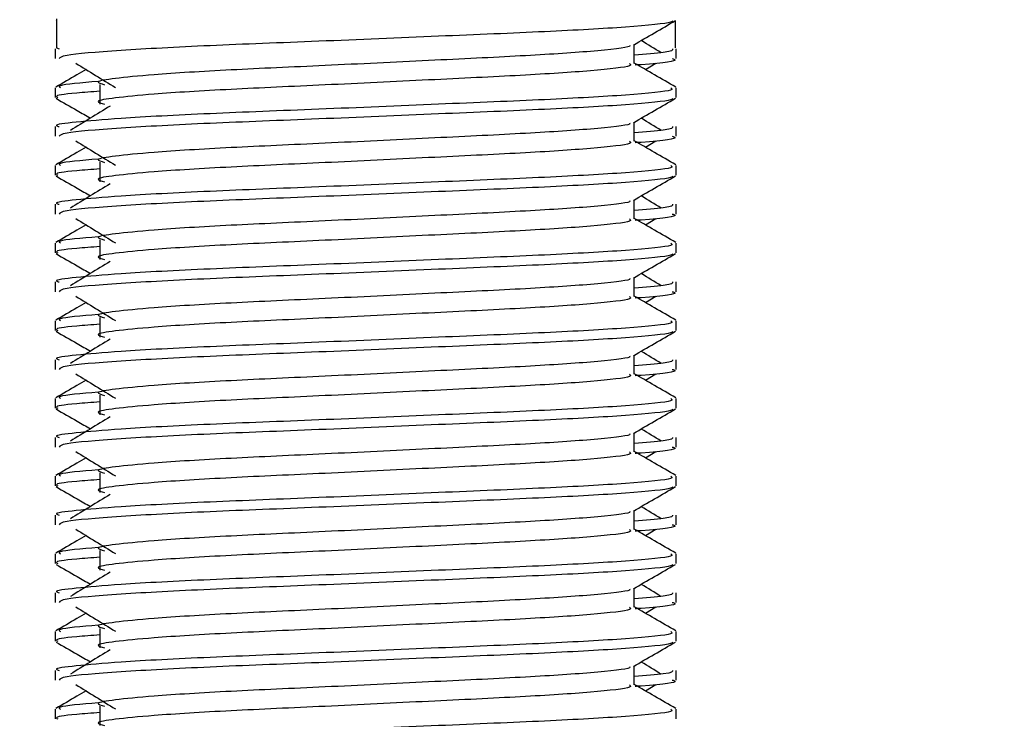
# Model space of a CAD drawing. Header units: millimetres. Extents: x 0 to 420, y 0 to 297.
# Tile 99 of 124: x 298.016 to 298.93, y 200.416 to 201.065. Entities that reach past the tile are written whole.
import ezdxf

# ---------------------------------------------------------------- set-up
doc = ezdxf.new("R2010")
doc.units = ezdxf.units.MM
doc.layers.add('QUOTE', color=174, linetype='Continuous')
doc.styles.add('SLDTEXTSTYLE3', font='TXT', dxfattribs={"width": 0.75})
doc.dimstyles.new('SLDDIMSTYLE0', dxfattribs={"dimtxt": 3, "dimasz": 3, "dimexe": 0, "dimexo": 0.0625, "dimgap": 0.75, "dimtad": 1, "dimdec": 0, "dimlfac": 27.746323, "dimrnd": 1e-09, "dimzin": 12, "dimdsep": 46, "dimtxsty": 'SLDTEXTSTYLE3', "dimsah": 1, "dimcen": 0.09, "dimadec": 0, "dimazin": 3, "dimtfac": 1, "dimtdec": 3, "dimtofl": 0, "dimtmove": 0, "dimatfit": 3, "dimfxl": 0, "dimfrac": 2, "dimtolj": 1, "dimtzin": 12, "dimarcsym": 0})

# ---------------------------------------------------------------- blocks, each defined once
blk = doc.blocks.new('_D')
at = {"layer": 'QUOTE'}
for p, q in [((296.54012, 196.84909), (296.54012, 201.86801)), ((319.39, 196.84909), (319.39, 201.86801)), ((296.54012, 199.86801), (319.39, 199.86801))]:
    blk.add_line(p, q, dxfattribs=at)
for points in [[(296.54012, 199.86801), (299.54012, 199.36801), (299.54012, 200.36801)], [(319.39, 199.86801), (316.39, 200.36801), (316.39, 199.36801)]]:
    blk.add_solid(points, dxfattribs=at)
at = {"layer": 'QUOTE', "insert": (304.64006, 203.73521), "char_height": 3, "attachment_point": 1, "style": 'SLDTEXTSTYLE3'}
blk.add_mtext('634', dxfattribs=at)

msp = doc.modelspace()

# ---------------------------------------------------------------- linework, layer by layer
at = {"color": 7, "linetype": 'Continuous', "lineweight": 25}
for p, q in [((298.0495, 201.06444), (298.0499, 201.06421)), ((298.0499, 201.06613), (298.0499, 201.0391)), ((298.62438, 201.06421), (298.62438, 201.0391)), ((298.04881, 201.03812), (298.04881, 201.02914)), ((298.0499, 201.0391), (298.05242, 201.03812)), ((298.58645, 201.02468), (298.58645, 201.04225)), ((298.62547, 201.02914), (298.62547, 201.03812)), ((298.59685, 201.01904), (298.60649, 201.02494)), ((298.04881, 201.00207), (298.04881, 200.99308)), ((298.09031, 201.00505), (298.09031, 200.98703)), ((298.62547, 200.99308), (298.62547, 201.00207)), ((298.04881, 200.96604), (298.04881, 200.95706)), ((298.58645, 200.9526), (298.58645, 200.97017)), ((298.62547, 200.95706), (298.62547, 200.96604)), ((298.59685, 200.94695), (298.60649, 200.95286)), ((298.04881, 200.92999), (298.04881, 200.921)), ((298.09031, 200.93297), (298.09031, 200.91495)), ((298.62547, 200.921), (298.62547, 200.92999)), ((298.58645, 200.88052), (298.58645, 200.89809)), ((298.04881, 200.89396), (298.04881, 200.88497)), ((298.62547, 200.88497), (298.62547, 200.89396)), ((298.59685, 200.87487), (298.60649, 200.88078)), ((298.09031, 200.86089), (298.09031, 200.84287)), ((298.04881, 200.85791), (298.04881, 200.84892)), ((298.62547, 200.84892), (298.62547, 200.85791)), ((298.58645, 200.80843), (298.58645, 200.82601)), ((298.04881, 200.82188), (298.04881, 200.81289)), ((298.62547, 200.81289), (298.62547, 200.82188)), ((298.59685, 200.80279), (298.60649, 200.8087)), ((298.09031, 200.78881), (298.09031, 200.77079)), ((298.04881, 200.78583), (298.04881, 200.77684)), ((298.62547, 200.77684), (298.62547, 200.78583)), ((298.58645, 200.73635), (298.58645, 200.75393)), ((298.04881, 200.7498), (298.04881, 200.74081)), ((298.62547, 200.74081), (298.62547, 200.7498)), ((298.59685, 200.73071), (298.60649, 200.73662)), ((298.09031, 200.71673), (298.09031, 200.69871)), ((298.04881, 200.71375), (298.04881, 200.70476)), ((298.62547, 200.70476), (298.62547, 200.71375)), ((298.58645, 200.66427), (298.58645, 200.68184)), ((298.04881, 200.67771), (298.04881, 200.66873)), ((298.62547, 200.66873), (298.62547, 200.67771)), ((298.59685, 200.65863), (298.60649, 200.66454)), ((298.04881, 200.64166), (298.04881, 200.63268)), ((298.09031, 200.64464), (298.09031, 200.62662)), ((298.62547, 200.63268), (298.62547, 200.64166)), ((298.04881, 200.60563), (298.04881, 200.59665)), ((298.58645, 200.59219), (298.58645, 200.60976)), ((298.62547, 200.59665), (298.62547, 200.60563)), ((298.59685, 200.58655), (298.60649, 200.59245)), ((298.04881, 200.56958), (298.04881, 200.56059)), ((298.09031, 200.57256), (298.09031, 200.55454)), ((298.62547, 200.56059), (298.62547, 200.56958)), ((298.04881, 200.53355), (298.04881, 200.52457)), ((298.58645, 200.52011), (298.58645, 200.53768)), ((298.62547, 200.52457), (298.62547, 200.53355)), ((298.59685, 200.51446), (298.60649, 200.52037)), ((298.04881, 200.4975), (298.04881, 200.48851)), ((298.09031, 200.50048), (298.09031, 200.48246)), ((298.62547, 200.48851), (298.62547, 200.4975)), ((298.04881, 200.46147), (298.04881, 200.45249)), ((298.58645, 200.44803), (298.58645, 200.4656)), ((298.62547, 200.45249), (298.62547, 200.46147)), ((298.59685, 200.44238), (298.60649, 200.44829)), ((298.04881, 200.42542), (298.04881, 200.41643)), ((298.09031, 200.4284), (298.09031, 200.41038)), ((298.62547, 200.41643), (298.62547, 200.42542))]:
    msp.add_line(p, q, dxfattribs=at)
for points, knots in [([(298.62202, 201.06439), (298.6218, 201.06394), (298.62088, 201.06208), (298.58363, 201.05835), (298.50743, 201.05414), (298.40515, 201.04995), (298.29392, 201.04519), (298.18816, 201.04121), (298.10493, 201.03674), (298.05478, 201.03249), (298.05321, 201.03013), (298.05255, 201.02914)], [0, 0, 0, 0, 0.039912, 0.166158, 0.289058, 0.411836, 0.5381, 0.659517, 0.783982, 0.909693, 1, 1, 1, 1]), ([(298.58567, 201.0418), (298.59219, 201.04557), (298.60522, 201.05312), (298.61826, 201.06067), (298.62478, 201.06444)], [0, 0, 0, 0, 0.499936, 1, 1, 1, 1]), ([(298.61147, 201.03458), (298.60534, 201.03834), (298.59915, 201.04214), (298.59295, 201.04594), (298.59288, 201.04598)], [0, 0, 0, 0, 0.989832, 1, 1, 1, 1]), ([(298.58203, 201.04174), (298.58233, 201.04134), (298.58365, 201.03953), (298.54971, 201.03582), (298.48453, 201.03162), (298.39592, 201.02742), (298.2997, 201.02267), (298.20858, 201.01868), (298.14124, 201.01459), (298.10243, 201.01067), (298.08431, 201.0078), (298.09138, 201.00585), (298.09452, 201.00499)], [0, 0, 0, 0, 0.035107, 0.156135, 0.273953, 0.391653, 0.512699, 0.629093, 0.748412, 0.840135, 0.92875, 1, 1, 1, 1]), ([(298.62186, 201.03812), (298.62202, 201.03705), (298.6223, 201.03523), (298.59686, 201.03325), (298.58645, 201.03243)], [0, 0, 0, 0, 0.590683, 1, 1, 1, 1]), ([(298.62173, 201.02914), (298.62278, 201.0288), (298.62817, 201.02708), (298.61429, 201.02492), (298.58912, 201.02331), (298.58722, 201.02319)], [0, 0, 0, 0, 0.18373, 0.938556, 1, 1, 1, 1]), ([(298.07743, 201.01904), (298.07459, 201.01739), (298.06524, 201.01198), (298.05588, 201.00656), (298.04936, 201.00279)], [0, 0, 0, 0, 0.3033381, 1, 1, 1, 1]), ([(298.06779, 201.02494), (298.07393, 201.02118), (298.08622, 201.01366), (298.09848, 201.00613), (298.10461, 201.00237)], [0, 0, 0, 0, 0.500011, 1, 1, 1, 1]), ([(298.58214, 201.02462), (298.58293, 201.02392), (298.5853, 201.02183), (298.55021, 201.0178), (298.4844, 201.0136), (298.39596, 201.0094), (298.29969, 201.00465), (298.20858, 201.00066), (298.14124, 200.99657), (298.10243, 200.99265), (298.08431, 200.98978), (298.09137, 200.98783), (298.09451, 200.98697)], [0, 0, 0, 0, 0.059132, 0.177163, 0.292064, 0.406849, 0.524898, 0.638409, 0.754774, 0.844226, 0.930647, 1, 1, 1, 1]), ([(298.62492, 201.00279), (298.6184, 201.00656), (298.60558, 201.01398), (298.59276, 201.0214), (298.58645, 201.02505)], [0, 0, 0, 0, 0.508368, 1, 1, 1, 1]), ([(298.08871, 201.00798), (298.07311, 201.00665), (298.04913, 201.00461), (298.0526, 201.00273), (298.0538, 201.00207)], [0, 0, 0, 0, 0.651043, 1, 1, 1, 1]), ([(298.62048, 201.00207), (298.62137, 201.00138), (298.62408, 200.9993), (298.58353, 200.99528), (298.50745, 200.99107), (298.40517, 200.98688), (298.29381, 200.98212), (298.18855, 200.97813), (298.1103, 200.97404), (298.06648, 200.97012), (298.04644, 200.96777), (298.05129, 200.96637), (298.05242, 200.96604)], [0, 0, 0, 0, 0.061077, 0.184512, 0.304677, 0.424721, 0.548174, 0.666888, 0.788581, 0.882129, 0.97251, 1, 1, 1, 1]), ([(298.09031, 200.99891), (298.08265, 200.99835), (298.05909, 200.99662), (298.04785, 200.9948), (298.05058, 200.99341), (298.05121, 200.99308)], [0, 0, 0, 0, 0.270543, 0.831179, 1, 1, 1, 1]), ([(298.0495, 200.99236), (298.05602, 200.98859), (298.06665, 200.98243), (298.07728, 200.97628), (298.0814, 200.9739)], [0, 0, 0, 0, 0.61317, 1, 1, 1, 1]), ([(298.62202, 200.99231), (298.6218, 200.99186), (298.62088, 200.99), (298.58363, 200.98627), (298.50743, 200.98206), (298.40515, 200.97787), (298.29392, 200.97311), (298.18816, 200.96912), (298.10493, 200.96466), (298.05478, 200.96041), (298.05321, 200.95805), (298.05255, 200.95706)], [0, 0, 0, 0, 0.039912, 0.166158, 0.289058, 0.411836, 0.5381, 0.659517, 0.783982, 0.909693, 1, 1, 1, 1]), ([(298.58567, 200.96972), (298.59219, 200.97349), (298.60522, 200.98104), (298.61826, 200.98859), (298.62478, 200.99236)], [0, 0, 0, 0, 0.4999356, 1, 1, 1, 1]), ([(298.09963, 200.98507), (298.09349, 200.9813), (298.0812, 200.97378), (298.06894, 200.96626), (298.06281, 200.96249)], [0, 0, 0, 0, 0.49999, 1, 1, 1, 1]), ([(298.61147, 200.96249), (298.60534, 200.96626), (298.59915, 200.97006), (298.59295, 200.97386), (298.59288, 200.9739)], [0, 0, 0, 0, 0.989832, 1, 1, 1, 1]), ([(298.58203, 200.96966), (298.58233, 200.96926), (298.58365, 200.96745), (298.54971, 200.96374), (298.48453, 200.95954), (298.39592, 200.95534), (298.2997, 200.95058), (298.20858, 200.9466), (298.14124, 200.9425), (298.10243, 200.93859), (298.08431, 200.93571), (298.09138, 200.93377), (298.09452, 200.9329)], [0, 0, 0, 0, 0.035107, 0.156135, 0.273953, 0.391653, 0.512699, 0.629093, 0.748412, 0.840135, 0.92875, 1, 1, 1, 1]), ([(298.62186, 200.96604), (298.62202, 200.96497), (298.6223, 200.96314), (298.59686, 200.96116), (298.58645, 200.96035)], [0, 0, 0, 0, 0.590683, 1, 1, 1, 1]), ([(298.06779, 200.95286), (298.07393, 200.9491), (298.08622, 200.94157), (298.09848, 200.93405), (298.10461, 200.93029)], [0, 0, 0, 0, 0.500011, 1, 1, 1, 1]), ([(298.58214, 200.95254), (298.58293, 200.95184), (298.5853, 200.94975), (298.55021, 200.94572), (298.4844, 200.94152), (298.39596, 200.93732), (298.29969, 200.93256), (298.20858, 200.92858), (298.14124, 200.92448), (298.10243, 200.92057), (298.08431, 200.91769), (298.09137, 200.91575), (298.09451, 200.91489)], [0, 0, 0, 0, 0.059132, 0.177163, 0.292064, 0.406849, 0.524898, 0.638409, 0.754774, 0.844226, 0.930647, 1, 1, 1, 1]), ([(298.62492, 200.93071), (298.6184, 200.93448), (298.60558, 200.9419), (298.59276, 200.94932), (298.58645, 200.95297)], [0, 0, 0, 0, 0.508368, 1, 1, 1, 1]), ([(298.62173, 200.95706), (298.62278, 200.95672), (298.62817, 200.95499), (298.61429, 200.95284), (298.58912, 200.95123), (298.58722, 200.95111)], [0, 0, 0, 0, 0.18373, 0.938556, 1, 1, 1, 1]), ([(298.07743, 200.94695), (298.07459, 200.94531), (298.06524, 200.93989), (298.05588, 200.93448), (298.04936, 200.93071)], [0, 0, 0, 0, 0.303338, 1, 1, 1, 1]), ([(298.08871, 200.9359), (298.07311, 200.93457), (298.04913, 200.93253), (298.0526, 200.93065), (298.0538, 200.92999)], [0, 0, 0, 0, 0.651043, 1, 1, 1, 1]), ([(298.62048, 200.92999), (298.62137, 200.9293), (298.62408, 200.92721), (298.58353, 200.9232), (298.50745, 200.91899), (298.40517, 200.9148), (298.29381, 200.91004), (298.18855, 200.90605), (298.1103, 200.90196), (298.06648, 200.89804), (298.04644, 200.89568), (298.05129, 200.89429), (298.05242, 200.89396)], [0, 0, 0, 0, 0.061077, 0.184512, 0.304677, 0.424721, 0.548174, 0.666888, 0.788581, 0.882129, 0.97251, 1, 1, 1, 1]), ([(298.09031, 200.92683), (298.08265, 200.92627), (298.05909, 200.92454), (298.04785, 200.92271), (298.05058, 200.92132), (298.05121, 200.921)], [0, 0, 0, 0, 0.270543, 0.831179, 1, 1, 1, 1]), ([(298.0495, 200.92028), (298.05602, 200.9165), (298.06665, 200.91035), (298.07728, 200.9042), (298.0814, 200.90181)], [0, 0, 0, 0, 0.6131696, 1, 1, 1, 1]), ([(298.62202, 200.92023), (298.6218, 200.91978), (298.62088, 200.91792), (298.58363, 200.91418), (298.50743, 200.90998), (298.40515, 200.90579), (298.29392, 200.90103), (298.18816, 200.89704), (298.10493, 200.89258), (298.05478, 200.88833), (298.05321, 200.88596), (298.05255, 200.88497)], [0, 0, 0, 0, 0.039912, 0.166158, 0.289058, 0.411836, 0.5381, 0.659517, 0.783982, 0.909693, 1, 1, 1, 1]), ([(298.58567, 200.89764), (298.59219, 200.90141), (298.60522, 200.90896), (298.61826, 200.9165), (298.62478, 200.92028)], [0, 0, 0, 0, 0.499936, 1, 1, 1, 1]), ([(298.09963, 200.91298), (298.09349, 200.90922), (298.0812, 200.9017), (298.06894, 200.89417), (298.06281, 200.89041)], [0, 0, 0, 0, 0.49999, 1, 1, 1, 1]), ([(298.58203, 200.89758), (298.58233, 200.89717), (298.58365, 200.89536), (298.54971, 200.89165), (298.48453, 200.88746), (298.39592, 200.88326), (298.2997, 200.8785), (298.20858, 200.87452), (298.14124, 200.87042), (298.10243, 200.86651), (298.08431, 200.86363), (298.09138, 200.86169), (298.09452, 200.86082)], [0, 0, 0, 0, 0.035107, 0.156135, 0.273953, 0.391653, 0.512699, 0.629093, 0.748412, 0.840135, 0.92875, 1, 1, 1, 1]), ([(298.61147, 200.89041), (298.60534, 200.89417), (298.59915, 200.89797), (298.59295, 200.90178), (298.59288, 200.90181)], [0, 0, 0, 0, 0.989832, 1, 1, 1, 1]), ([(298.62186, 200.89396), (298.62202, 200.89288), (298.6223, 200.89106), (298.59686, 200.88908), (298.58645, 200.88827)], [0, 0, 0, 0, 0.590683, 1, 1, 1, 1]), ([(298.06779, 200.88078), (298.07393, 200.87702), (298.08622, 200.86949), (298.09848, 200.86197), (298.10461, 200.8582)], [0, 0, 0, 0, 0.5000113, 1, 1, 1, 1]), ([(298.58214, 200.88046), (298.58293, 200.87976), (298.5853, 200.87767), (298.55021, 200.87364), (298.4844, 200.86943), (298.39596, 200.86524), (298.29969, 200.86048), (298.20858, 200.85649), (298.14124, 200.8524), (298.10243, 200.84849), (298.08431, 200.84561), (298.09137, 200.84367), (298.09451, 200.84281)], [0, 0, 0, 0, 0.059132, 0.177163, 0.292064, 0.406849, 0.524898, 0.638409, 0.754774, 0.844226, 0.930647, 1, 1, 1, 1]), ([(298.62492, 200.85863), (298.6184, 200.8624), (298.60558, 200.86982), (298.59276, 200.87724), (298.58645, 200.88089)], [0, 0, 0, 0, 0.5083681, 1, 1, 1, 1]), ([(298.62173, 200.88497), (298.62278, 200.88464), (298.62817, 200.88291), (298.61429, 200.88076), (298.58912, 200.87915), (298.58722, 200.87903)], [0, 0, 0, 0, 0.18373, 0.938556, 1, 1, 1, 1]), ([(298.07743, 200.87487), (298.07459, 200.87323), (298.06524, 200.86781), (298.05588, 200.8624), (298.04936, 200.85863)], [0, 0, 0, 0, 0.303338, 1, 1, 1, 1]), ([(298.08871, 200.86381), (298.07311, 200.86249), (298.04913, 200.86045), (298.0526, 200.85857), (298.0538, 200.85791)], [0, 0, 0, 0, 0.651043, 1, 1, 1, 1]), ([(298.62048, 200.85791), (298.62137, 200.85722), (298.62408, 200.85513), (298.58353, 200.85112), (298.50745, 200.84691), (298.40517, 200.84271), (298.29381, 200.83796), (298.18855, 200.83397), (298.1103, 200.82988), (298.06648, 200.82596), (298.04644, 200.8236), (298.05129, 200.8222), (298.05242, 200.82188)], [0, 0, 0, 0, 0.061077, 0.184512, 0.304677, 0.424721, 0.548174, 0.666888, 0.788581, 0.882129, 0.97251, 1, 1, 1, 1]), ([(298.09031, 200.85475), (298.08265, 200.85418), (298.05909, 200.85246), (298.04785, 200.85063), (298.05058, 200.84924), (298.05121, 200.84892)], [0, 0, 0, 0, 0.270543, 0.831179, 1, 1, 1, 1]), ([(298.0495, 200.8482), (298.05602, 200.84442), (298.06665, 200.83827), (298.07728, 200.83211), (298.0814, 200.82973)], [0, 0, 0, 0, 0.61317, 1, 1, 1, 1]), ([(298.62202, 200.84815), (298.6218, 200.8477), (298.62088, 200.84584), (298.58363, 200.8421), (298.50743, 200.8379), (298.40515, 200.8337), (298.29392, 200.82895), (298.18816, 200.82496), (298.10493, 200.8205), (298.05478, 200.81625), (298.05321, 200.81388), (298.05255, 200.81289)], [0, 0, 0, 0, 0.039912, 0.166158, 0.289058, 0.411836, 0.5381, 0.659517, 0.783982, 0.909693, 1, 1, 1, 1]), ([(298.58567, 200.82556), (298.59219, 200.82933), (298.60522, 200.83688), (298.61826, 200.84442), (298.62478, 200.8482)], [0, 0, 0, 0, 0.499936, 1, 1, 1, 1]), ([(298.09963, 200.8409), (298.09349, 200.83714), (298.0812, 200.82962), (298.06894, 200.82209), (298.06281, 200.81833)], [0, 0, 0, 0, 0.49999, 1, 1, 1, 1]), ([(298.58203, 200.8255), (298.58233, 200.82509), (298.58365, 200.82328), (298.54971, 200.81957), (298.48453, 200.81538), (298.39592, 200.81118), (298.2997, 200.80642), (298.20858, 200.80243), (298.14124, 200.79834), (298.10243, 200.79443), (298.08431, 200.79155), (298.09138, 200.78961), (298.09452, 200.78874)], [0, 0, 0, 0, 0.035107, 0.156135, 0.273953, 0.391653, 0.512699, 0.629093, 0.748412, 0.840135, 0.92875, 1, 1, 1, 1]), ([(298.61147, 200.81833), (298.60534, 200.82209), (298.59915, 200.82589), (298.59295, 200.82969), (298.59288, 200.82973)], [0, 0, 0, 0, 0.989832, 1, 1, 1, 1]), ([(298.62186, 200.82188), (298.62202, 200.8208), (298.6223, 200.81898), (298.59686, 200.817), (298.58645, 200.81619)], [0, 0, 0, 0, 0.590683, 1, 1, 1, 1]), ([(298.06779, 200.8087), (298.07393, 200.80494), (298.08622, 200.79741), (298.09848, 200.78989), (298.10461, 200.78612)], [0, 0, 0, 0, 0.500011, 1, 1, 1, 1]), ([(298.58214, 200.80838), (298.58293, 200.80768), (298.5853, 200.80559), (298.55021, 200.80156), (298.4844, 200.79735), (298.39596, 200.79316), (298.29969, 200.7884), (298.20858, 200.78441), (298.14124, 200.78032), (298.10243, 200.77641), (298.08431, 200.77353), (298.09137, 200.77159), (298.09451, 200.77073)], [0, 0, 0, 0, 0.059132, 0.177163, 0.292064, 0.406849, 0.524898, 0.638409, 0.754774, 0.844226, 0.930647, 1, 1, 1, 1]), ([(298.62492, 200.78655), (298.6184, 200.79032), (298.60558, 200.79774), (298.59276, 200.80516), (298.58645, 200.80881)], [0, 0, 0, 0, 0.508368, 1, 1, 1, 1]), ([(298.62173, 200.81289), (298.62278, 200.81256), (298.62817, 200.81083), (298.61429, 200.80868), (298.58912, 200.80707), (298.58722, 200.80695)], [0, 0, 0, 0, 0.18373, 0.938556, 1, 1, 1, 1]), ([(298.07743, 200.80279), (298.07459, 200.80115), (298.06524, 200.79573), (298.05588, 200.79032), (298.04936, 200.78655)], [0, 0, 0, 0, 0.303338, 1, 1, 1, 1]), ([(298.08871, 200.79173), (298.07311, 200.7904), (298.04913, 200.78836), (298.0526, 200.78648), (298.0538, 200.78583)], [0, 0, 0, 0, 0.651043, 1, 1, 1, 1]), ([(298.62048, 200.78583), (298.62137, 200.78514), (298.62408, 200.78305), (298.58353, 200.77903), (298.50745, 200.77483), (298.40517, 200.77063), (298.29381, 200.76587), (298.18855, 200.76189), (298.1103, 200.7578), (298.06648, 200.75388), (298.04644, 200.75152), (298.05129, 200.75012), (298.05242, 200.7498)], [0, 0, 0, 0, 0.061077, 0.184512, 0.304677, 0.424721, 0.548174, 0.666888, 0.788581, 0.882129, 0.97251, 1, 1, 1, 1]), ([(298.09031, 200.78266), (298.08265, 200.7821), (298.05909, 200.78038), (298.04785, 200.77855), (298.05058, 200.77716), (298.05121, 200.77684)], [0, 0, 0, 0, 0.270543, 0.831179, 1, 1, 1, 1]), ([(298.0495, 200.77611), (298.05602, 200.77234), (298.06665, 200.76619), (298.07728, 200.76003), (298.0814, 200.75765)], [0, 0, 0, 0, 0.61317, 1, 1, 1, 1]), ([(298.62202, 200.77606), (298.6218, 200.77562), (298.62088, 200.77376), (298.58363, 200.77002), (298.50743, 200.76582), (298.40515, 200.76162), (298.29392, 200.75686), (298.18816, 200.75288), (298.10493, 200.74842), (298.05478, 200.74417), (298.05321, 200.7418), (298.05255, 200.74081)], [0, 0, 0, 0, 0.039912, 0.166158, 0.289058, 0.411836, 0.5381, 0.659517, 0.783982, 0.909693, 1, 1, 1, 1]), ([(298.58567, 200.75347), (298.59219, 200.75725), (298.60522, 200.7648), (298.61826, 200.77234), (298.62478, 200.77611)], [0, 0, 0, 0, 0.4999356, 1, 1, 1, 1]), ([(298.09963, 200.76882), (298.09349, 200.76506), (298.0812, 200.75753), (298.06894, 200.75001), (298.06281, 200.74625)], [0, 0, 0, 0, 0.49999, 1, 1, 1, 1]), ([(298.58203, 200.75342), (298.58233, 200.75301), (298.58365, 200.7512), (298.54971, 200.74749), (298.48453, 200.74329), (298.39592, 200.7391), (298.2997, 200.73434), (298.20858, 200.73035), (298.14124, 200.72626), (298.10243, 200.72235), (298.08431, 200.71947), (298.09138, 200.71753), (298.09452, 200.71666)], [0, 0, 0, 0, 0.035107, 0.156135, 0.273953, 0.391653, 0.512699, 0.629093, 0.748412, 0.840135, 0.92875, 1, 1, 1, 1]), ([(298.61147, 200.74625), (298.60534, 200.75001), (298.59915, 200.75381), (298.59295, 200.75761), (298.59288, 200.75765)], [0, 0, 0, 0, 0.989832, 1, 1, 1, 1]), ([(298.62186, 200.7498), (298.62202, 200.74872), (298.6223, 200.7469), (298.59686, 200.74492), (298.58645, 200.74411)], [0, 0, 0, 0, 0.590683, 1, 1, 1, 1]), ([(298.06779, 200.73662), (298.07393, 200.73286), (298.08622, 200.72533), (298.09848, 200.7178), (298.10461, 200.71404)], [0, 0, 0, 0, 0.500011, 1, 1, 1, 1]), ([(298.58214, 200.7363), (298.58293, 200.7356), (298.5853, 200.7335), (298.55021, 200.72948), (298.4844, 200.72527), (298.39596, 200.72108), (298.29969, 200.71632), (298.20858, 200.71233), (298.14124, 200.70824), (298.10243, 200.70433), (298.08431, 200.70145), (298.09137, 200.69951), (298.09451, 200.69864)], [0, 0, 0, 0, 0.059132, 0.177163, 0.292064, 0.406849, 0.524898, 0.638409, 0.754774, 0.844226, 0.930647, 1, 1, 1, 1]), ([(298.62492, 200.71446), (298.6184, 200.71824), (298.60558, 200.72566), (298.59276, 200.73308), (298.58645, 200.73673)], [0, 0, 0, 0, 0.5083681, 1, 1, 1, 1]), ([(298.62173, 200.74081), (298.62278, 200.74047), (298.62817, 200.73875), (298.61429, 200.7366), (298.58912, 200.73499), (298.58722, 200.73486)], [0, 0, 0, 0, 0.18373, 0.938556, 1, 1, 1, 1]), ([(298.07743, 200.73071), (298.07459, 200.72907), (298.06524, 200.72365), (298.05588, 200.71824), (298.04936, 200.71446)], [0, 0, 0, 0, 0.303338, 1, 1, 1, 1]), ([(298.08871, 200.71965), (298.07311, 200.71832), (298.04913, 200.71628), (298.0526, 200.7144), (298.0538, 200.71375)], [0, 0, 0, 0, 0.651043, 1, 1, 1, 1]), ([(298.62048, 200.71375), (298.62137, 200.71305), (298.62408, 200.71097), (298.58353, 200.70695), (298.50745, 200.70275), (298.40517, 200.69855), (298.29381, 200.69379), (298.18855, 200.68981), (298.1103, 200.68572), (298.06648, 200.6818), (298.04644, 200.67944), (298.05129, 200.67804), (298.05242, 200.67771)], [0, 0, 0, 0, 0.061077, 0.184512, 0.304677, 0.424721, 0.548174, 0.666888, 0.788581, 0.882129, 0.97251, 1, 1, 1, 1]), ([(298.09031, 200.71058), (298.08265, 200.71002), (298.05909, 200.7083), (298.04785, 200.70647), (298.05058, 200.70508), (298.05121, 200.70476)], [0, 0, 0, 0, 0.270543, 0.831179, 1, 1, 1, 1]), ([(298.0495, 200.70403), (298.05602, 200.70026), (298.06665, 200.69411), (298.07728, 200.68795), (298.0814, 200.68557)], [0, 0, 0, 0, 0.61317, 1, 1, 1, 1]), ([(298.62202, 200.70398), (298.6218, 200.70354), (298.62088, 200.70168), (298.58363, 200.69794), (298.50743, 200.69374), (298.40515, 200.68954), (298.29392, 200.68478), (298.18816, 200.6808), (298.10493, 200.67634), (298.05478, 200.67208), (298.05321, 200.66972), (298.05255, 200.66873)], [0, 0, 0, 0, 0.039912, 0.166158, 0.289058, 0.411836, 0.5381, 0.659517, 0.783982, 0.909693, 1, 1, 1, 1]), ([(298.09963, 200.69674), (298.09349, 200.69298), (298.0812, 200.68545), (298.06894, 200.67793), (298.06281, 200.67417)], [0, 0, 0, 0, 0.49999, 1, 1, 1, 1]), ([(298.58567, 200.68139), (298.59219, 200.68517), (298.60522, 200.69271), (298.61826, 200.70026), (298.62478, 200.70403)], [0, 0, 0, 0, 0.499936, 1, 1, 1, 1]), ([(298.58203, 200.68134), (298.58233, 200.68093), (298.58365, 200.67912), (298.54971, 200.67541), (298.48453, 200.67121), (298.39592, 200.66702), (298.2997, 200.66226), (298.20858, 200.65827), (298.14124, 200.65418), (298.10243, 200.65027), (298.08431, 200.64739), (298.09138, 200.64544), (298.09452, 200.64458)], [0, 0, 0, 0, 0.035107, 0.156135, 0.273953, 0.391653, 0.512699, 0.629093, 0.748412, 0.840135, 0.92875, 1, 1, 1, 1]), ([(298.61147, 200.67417), (298.60534, 200.67793), (298.59915, 200.68173), (298.59295, 200.68553), (298.59288, 200.68557)], [0, 0, 0, 0, 0.989832, 1, 1, 1, 1]), ([(298.62186, 200.67771), (298.62202, 200.67664), (298.6223, 200.67482), (298.59686, 200.67284), (298.58645, 200.67203)], [0, 0, 0, 0, 0.590683, 1, 1, 1, 1]), ([(298.06779, 200.66454), (298.07393, 200.66077), (298.08622, 200.65325), (298.09848, 200.64572), (298.10461, 200.64196)], [0, 0, 0, 0, 0.500011, 1, 1, 1, 1]), ([(298.58214, 200.66422), (298.58293, 200.66352), (298.5853, 200.66142), (298.55021, 200.6574), (298.4844, 200.65319), (298.39596, 200.649), (298.29969, 200.64424), (298.20858, 200.64025), (298.14124, 200.63616), (298.10243, 200.63225), (298.08431, 200.62937), (298.09137, 200.62743), (298.09451, 200.62656)], [0, 0, 0, 0, 0.059132, 0.177163, 0.292064, 0.406849, 0.524898, 0.638409, 0.754774, 0.844226, 0.930647, 1, 1, 1, 1]), ([(298.62492, 200.64238), (298.6184, 200.64615), (298.60558, 200.65357), (298.59276, 200.661), (298.58645, 200.66465)], [0, 0, 0, 0, 0.508368, 1, 1, 1, 1]), ([(298.62173, 200.66873), (298.62278, 200.66839), (298.62817, 200.66667), (298.61429, 200.66452), (298.58912, 200.6629), (298.58722, 200.66278)], [0, 0, 0, 0, 0.18373, 0.938556, 1, 1, 1, 1]), ([(298.07743, 200.65863), (298.07459, 200.65698), (298.06524, 200.65157), (298.05588, 200.64615), (298.04936, 200.64238)], [0, 0, 0, 0, 0.3033381, 1, 1, 1, 1]), ([(298.62048, 200.64166), (298.62137, 200.64097), (298.62408, 200.63889), (298.58353, 200.63487), (298.50745, 200.63066), (298.40517, 200.62647), (298.29381, 200.62171), (298.18855, 200.61772), (298.1103, 200.61363), (298.06648, 200.60972), (298.04644, 200.60736), (298.05129, 200.60596), (298.05242, 200.60563)], [0, 0, 0, 0, 0.061077, 0.184512, 0.304677, 0.424721, 0.548174, 0.666888, 0.788581, 0.882129, 0.97251, 1, 1, 1, 1]), ([(298.08871, 200.64757), (298.07311, 200.64624), (298.04913, 200.6442), (298.0526, 200.64232), (298.0538, 200.64166)], [0, 0, 0, 0, 0.651043, 1, 1, 1, 1]), ([(298.09031, 200.6385), (298.08265, 200.63794), (298.05909, 200.63622), (298.04785, 200.63439), (298.05058, 200.633), (298.05121, 200.63268)], [0, 0, 0, 0, 0.270543, 0.831179, 1, 1, 1, 1]), ([(298.0495, 200.63195), (298.05602, 200.62818), (298.06665, 200.62202), (298.07728, 200.61587), (298.0814, 200.61349)], [0, 0, 0, 0, 0.61317, 1, 1, 1, 1]), ([(298.62202, 200.6319), (298.6218, 200.63145), (298.62088, 200.62959), (298.58363, 200.62586), (298.50743, 200.62165), (298.40515, 200.61746), (298.29392, 200.6127), (298.18816, 200.60872), (298.10493, 200.60425), (298.05478, 200.6), (298.05321, 200.59764), (298.05255, 200.59665)], [0, 0, 0, 0, 0.039912, 0.166158, 0.289058, 0.411836, 0.5381, 0.659517, 0.783982, 0.909693, 1, 1, 1, 1]), ([(298.09963, 200.62466), (298.09349, 200.6209), (298.0812, 200.61337), (298.06894, 200.60585), (298.06281, 200.60209)], [0, 0, 0, 0, 0.49999, 1, 1, 1, 1]), ([(298.58567, 200.60931), (298.59219, 200.61308), (298.60522, 200.62063), (298.61826, 200.62818), (298.62478, 200.63195)], [0, 0, 0, 0, 0.499936, 1, 1, 1, 1]), ([(298.58203, 200.60926), (298.58233, 200.60885), (298.58365, 200.60704), (298.54971, 200.60333), (298.48453, 200.59913), (298.39592, 200.59493), (298.2997, 200.59018), (298.20858, 200.58619), (298.14124, 200.5821), (298.10243, 200.57818), (298.08431, 200.57531), (298.09138, 200.57336), (298.09452, 200.5725)], [0, 0, 0, 0, 0.035107, 0.156135, 0.273953, 0.391653, 0.512699, 0.629093, 0.748412, 0.840135, 0.92875, 1, 1, 1, 1]), ([(298.62186, 200.60563), (298.62202, 200.60456), (298.6223, 200.60274), (298.59686, 200.60076), (298.58645, 200.59994)], [0, 0, 0, 0, 0.590683, 1, 1, 1, 1]), ([(298.61147, 200.60209), (298.60534, 200.60585), (298.59915, 200.60965), (298.59295, 200.61345), (298.59288, 200.61349)], [0, 0, 0, 0, 0.989832, 1, 1, 1, 1]), ([(298.62173, 200.59665), (298.62278, 200.59631), (298.62817, 200.59459), (298.61429, 200.59244), (298.58912, 200.59082), (298.58722, 200.5907)], [0, 0, 0, 0, 0.18373, 0.938556, 1, 1, 1, 1]), ([(298.07743, 200.58655), (298.07459, 200.5849), (298.06524, 200.57949), (298.05588, 200.57407), (298.04936, 200.5703)], [0, 0, 0, 0, 0.303338, 1, 1, 1, 1]), ([(298.06779, 200.59245), (298.07393, 200.58869), (298.08622, 200.58117), (298.09848, 200.57364), (298.10461, 200.56988)], [0, 0, 0, 0, 0.500011, 1, 1, 1, 1]), ([(298.58214, 200.59213), (298.58293, 200.59144), (298.5853, 200.58934), (298.55021, 200.58531), (298.4844, 200.58111), (298.39596, 200.57691), (298.29969, 200.57216), (298.20858, 200.56817), (298.14124, 200.56408), (298.10243, 200.56016), (298.08431, 200.55729), (298.09137, 200.55534), (298.09451, 200.55448)], [0, 0, 0, 0, 0.059132, 0.1771634, 0.2920638, 0.4068492, 0.5248979, 0.6384095, 0.7547738, 0.8442256, 0.9306466, 1, 1, 1, 1]), ([(298.62492, 200.5703), (298.6184, 200.57407), (298.60558, 200.58149), (298.59276, 200.58891), (298.58645, 200.59256)], [0, 0, 0, 0, 0.508368, 1, 1, 1, 1]), ([(298.62048, 200.56958), (298.62137, 200.56889), (298.62408, 200.56681), (298.58353, 200.56279), (298.50745, 200.55858), (298.40517, 200.55439), (298.29381, 200.54963), (298.18855, 200.54564), (298.1103, 200.54155), (298.06648, 200.53763), (298.04644, 200.53528), (298.05129, 200.53388), (298.05242, 200.53355)], [0, 0, 0, 0, 0.061077, 0.184512, 0.304677, 0.424721, 0.548174, 0.666888, 0.788581, 0.882129, 0.97251, 1, 1, 1, 1]), ([(298.08871, 200.57549), (298.07311, 200.57416), (298.04913, 200.57212), (298.0526, 200.57024), (298.0538, 200.56958)], [0, 0, 0, 0, 0.651043, 1, 1, 1, 1]), ([(298.0495, 200.55987), (298.05602, 200.5561), (298.06665, 200.54994), (298.07728, 200.54379), (298.0814, 200.54141)], [0, 0, 0, 0, 0.61317, 1, 1, 1, 1]), ([(298.09031, 200.56642), (298.08265, 200.56586), (298.05909, 200.56413), (298.04785, 200.56231), (298.05058, 200.56092), (298.05121, 200.56059)], [0, 0, 0, 0, 0.270543, 0.831179, 1, 1, 1, 1]), ([(298.62202, 200.55982), (298.6218, 200.55937), (298.62088, 200.55751), (298.58363, 200.55378), (298.50743, 200.54957), (298.40515, 200.54538), (298.29392, 200.54062), (298.18816, 200.53663), (298.10493, 200.53217), (298.05478, 200.52792), (298.05321, 200.52556), (298.05255, 200.52457)], [0, 0, 0, 0, 0.039912, 0.166158, 0.289058, 0.411836, 0.5381, 0.659517, 0.783982, 0.909693, 1, 1, 1, 1]), ([(298.58567, 200.53723), (298.59219, 200.541), (298.60522, 200.54855), (298.61826, 200.5561), (298.62478, 200.55987)], [0, 0, 0, 0, 0.499936, 1, 1, 1, 1]), ([(298.09963, 200.55258), (298.09349, 200.54881), (298.0812, 200.54129), (298.06894, 200.53377), (298.06281, 200.53)], [0, 0, 0, 0, 0.49999, 1, 1, 1, 1]), ([(298.61147, 200.53), (298.60534, 200.53377), (298.59915, 200.53757), (298.59295, 200.54137), (298.59288, 200.54141)], [0, 0, 0, 0, 0.989832, 1, 1, 1, 1]), ([(298.58203, 200.53717), (298.58233, 200.53677), (298.58365, 200.53496), (298.54971, 200.53125), (298.48453, 200.52705), (298.39592, 200.52285), (298.2997, 200.51809), (298.20858, 200.51411), (298.14124, 200.51002), (298.10243, 200.5061), (298.08431, 200.50322), (298.09138, 200.50128), (298.09452, 200.50041)], [0, 0, 0, 0, 0.035107, 0.156135, 0.273953, 0.391653, 0.512699, 0.629093, 0.748412, 0.840135, 0.92875, 1, 1, 1, 1]), ([(298.62186, 200.53355), (298.62202, 200.53248), (298.6223, 200.53065), (298.59686, 200.52867), (298.58645, 200.52786)], [0, 0, 0, 0, 0.590683, 1, 1, 1, 1]), ([(298.62173, 200.52457), (298.62278, 200.52423), (298.62817, 200.5225), (298.61429, 200.52035), (298.58912, 200.51874), (298.58722, 200.51862)], [0, 0, 0, 0, 0.18373, 0.938556, 1, 1, 1, 1]), ([(298.07743, 200.51446), (298.07459, 200.51282), (298.06524, 200.50741), (298.05588, 200.50199), (298.04936, 200.49822)], [0, 0, 0, 0, 0.303338, 1, 1, 1, 1]), ([(298.06779, 200.52037), (298.07393, 200.51661), (298.08622, 200.50909), (298.09848, 200.50156), (298.10461, 200.4978)], [0, 0, 0, 0, 0.500011, 1, 1, 1, 1]), ([(298.58214, 200.52005), (298.58293, 200.51935), (298.5853, 200.51726), (298.55021, 200.51323), (298.4844, 200.50903), (298.39596, 200.50483), (298.29969, 200.50007), (298.20858, 200.49609), (298.14124, 200.49199), (298.10243, 200.48808), (298.08431, 200.4852), (298.09137, 200.48326), (298.09451, 200.4824)], [0, 0, 0, 0, 0.059132, 0.1771634, 0.2920638, 0.4068492, 0.5248979, 0.6384095, 0.7547738, 0.8442256, 0.9306466, 1, 1, 1, 1]), ([(298.62492, 200.49822), (298.6184, 200.50199), (298.60558, 200.50941), (298.59276, 200.51683), (298.58645, 200.52048)], [0, 0, 0, 0, 0.508368, 1, 1, 1, 1]), ([(298.62048, 200.4975), (298.62137, 200.49681), (298.62408, 200.49472), (298.58353, 200.49071), (298.50745, 200.4865), (298.40517, 200.48231), (298.29381, 200.47755), (298.18855, 200.47356), (298.1103, 200.46947), (298.06648, 200.46555), (298.04644, 200.4632), (298.05129, 200.4618), (298.05242, 200.46147)], [0, 0, 0, 0, 0.061077, 0.184512, 0.304677, 0.424721, 0.548174, 0.666888, 0.788581, 0.882129, 0.97251, 1, 1, 1, 1]), ([(298.08871, 200.50341), (298.07311, 200.50208), (298.04913, 200.50004), (298.0526, 200.49816), (298.0538, 200.4975)], [0, 0, 0, 0, 0.651043, 1, 1, 1, 1]), ([(298.0495, 200.48779), (298.05602, 200.48401), (298.06665, 200.47786), (298.07728, 200.47171), (298.0814, 200.46932)], [0, 0, 0, 0, 0.61317, 1, 1, 1, 1]), ([(298.09031, 200.49434), (298.08265, 200.49378), (298.05909, 200.49205), (298.04785, 200.49022), (298.05058, 200.48883), (298.05121, 200.48851)], [0, 0, 0, 0, 0.270543, 0.831179, 1, 1, 1, 1]), ([(298.62202, 200.48774), (298.6218, 200.48729), (298.62088, 200.48543), (298.58363, 200.48169), (298.50743, 200.47749), (298.40515, 200.4733), (298.29392, 200.46854), (298.18816, 200.46455), (298.10493, 200.46009), (298.05478, 200.45584), (298.05321, 200.45347), (298.05255, 200.45249)], [0, 0, 0, 0, 0.039912, 0.166158, 0.289058, 0.411836, 0.5381, 0.659517, 0.783982, 0.909693, 1, 1, 1, 1]), ([(298.58567, 200.46515), (298.59219, 200.46892), (298.60522, 200.47647), (298.61826, 200.48401), (298.62478, 200.48779)], [0, 0, 0, 0, 0.4999356, 1, 1, 1, 1]), ([(298.09963, 200.48049), (298.09349, 200.47673), (298.0812, 200.46921), (298.06894, 200.46168), (298.06281, 200.45792)], [0, 0, 0, 0, 0.49999, 1, 1, 1, 1]), ([(298.61147, 200.45792), (298.60534, 200.46168), (298.59915, 200.46549), (298.59295, 200.46929), (298.59288, 200.46932)], [0, 0, 0, 0, 0.989832, 1, 1, 1, 1]), ([(298.58203, 200.46509), (298.58233, 200.46468), (298.58365, 200.46287), (298.54971, 200.45916), (298.48453, 200.45497), (298.39592, 200.45077), (298.2997, 200.44601), (298.20858, 200.44203), (298.14124, 200.43793), (298.10243, 200.43402), (298.08431, 200.43114), (298.09138, 200.4292), (298.09452, 200.42833)], [0, 0, 0, 0, 0.035107, 0.156135, 0.273953, 0.391653, 0.512699, 0.629093, 0.748412, 0.840135, 0.92875, 1, 1, 1, 1]), ([(298.62186, 200.46147), (298.62202, 200.46039), (298.6223, 200.45857), (298.59686, 200.45659), (298.58645, 200.45578)], [0, 0, 0, 0, 0.590683, 1, 1, 1, 1]), ([(298.62173, 200.45249), (298.62278, 200.45215), (298.62817, 200.45042), (298.61429, 200.44827), (298.58912, 200.44666), (298.58722, 200.44654)], [0, 0, 0, 0, 0.18373, 0.938556, 1, 1, 1, 1]), ([(298.07743, 200.44238), (298.07459, 200.44074), (298.06524, 200.43532), (298.05588, 200.42991), (298.04936, 200.42614)], [0, 0, 0, 0, 0.3033381, 1, 1, 1, 1]), ([(298.06779, 200.44829), (298.07393, 200.44453), (298.08622, 200.437), (298.09848, 200.42948), (298.10461, 200.42572)], [0, 0, 0, 0, 0.500011, 1, 1, 1, 1]), ([(298.58214, 200.44797), (298.58293, 200.44727), (298.5853, 200.44518), (298.55021, 200.44115), (298.4844, 200.43694), (298.39596, 200.43275), (298.29969, 200.42799), (298.20858, 200.42401), (298.14124, 200.41991), (298.10243, 200.416), (298.08431, 200.41312), (298.09137, 200.41118), (298.09451, 200.41032)], [0, 0, 0, 0, 0.059132, 0.177163, 0.292064, 0.406849, 0.524898, 0.638409, 0.754774, 0.844226, 0.930647, 1, 1, 1, 1]), ([(298.62492, 200.42614), (298.6184, 200.42991), (298.60558, 200.43733), (298.59276, 200.44475), (298.58645, 200.4484)], [0, 0, 0, 0, 0.508368, 1, 1, 1, 1]), ([(298.08871, 200.43132), (298.07311, 200.43), (298.04913, 200.42796), (298.0526, 200.42608), (298.0538, 200.42542)], [0, 0, 0, 0, 0.651043, 1, 1, 1, 1]), ([(298.62048, 200.42542), (298.62137, 200.42473), (298.62408, 200.42264), (298.58353, 200.41863), (298.50745, 200.41442), (298.40517, 200.41023), (298.29381, 200.40547), (298.18855, 200.40148), (298.1103, 200.39739), (298.06648, 200.39347), (298.04644, 200.39111), (298.05129, 200.38971), (298.05242, 200.38939)], [0, 0, 0, 0, 0.061077, 0.184512, 0.304677, 0.424721, 0.548174, 0.666888, 0.788581, 0.882129, 0.97251, 1, 1, 1, 1]), ([(298.09031, 200.42226), (298.08265, 200.42169), (298.05909, 200.41997), (298.04785, 200.41814), (298.05058, 200.41675), (298.05121, 200.41643)], [0, 0, 0, 0, 0.270543, 0.831179, 1, 1, 1, 1])]:
    msp.add_open_spline(points, degree=3, knots=knots, dxfattribs=at)

# ---------------------------------------------------------------- dimensions: what is measured, and where the dimension line sits
at = {"layer": 'QUOTE'}
dim = msp.add_linear_dim(base=(319.39, 199.86801), p1=(296.54012, 194.84909), p2=(319.39, 194.84909), dimstyle='SLDDIMSTYLE0', dxfattribs=at)
dim.commit()
dim.dimension.update_dxf_attribs({"geometry": '_D', "text_midpoint": (307.96506, 199.86801), "dimtype": 160})

doc.saveas('drawing.dxf')
